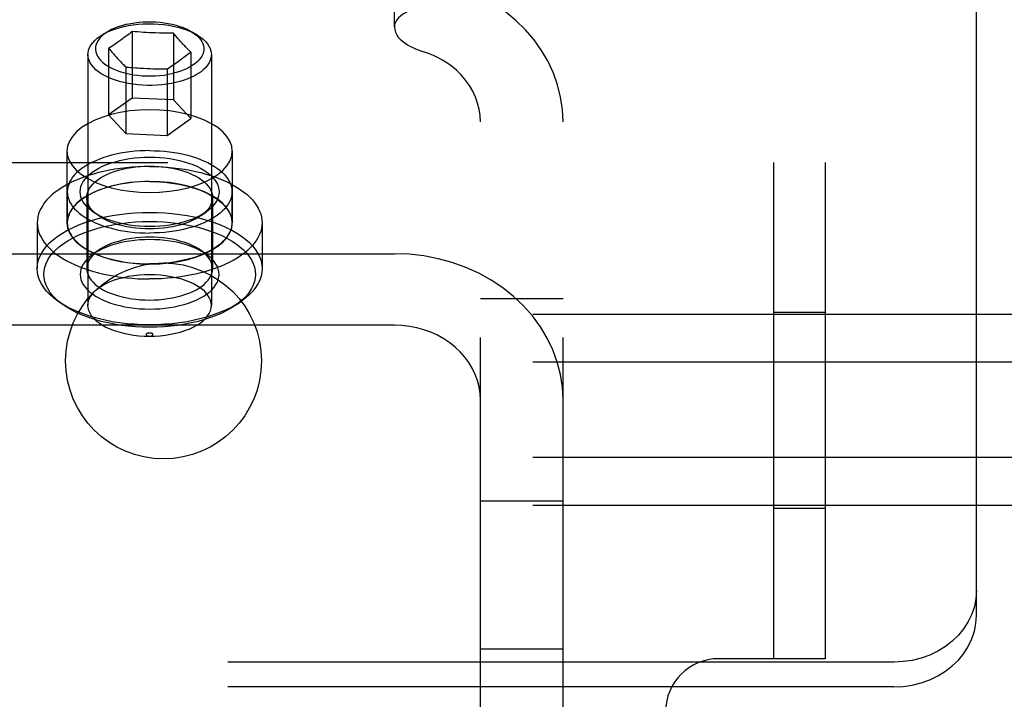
# Model space of a CAD drawing. Header units: inches. Extents: x 0 to 183, y 0 to 118.
# Tile 71 of 80: x 91.22 to 92.71, y 92.98 to 94.01. Entities that reach past the tile are written whole.
import ezdxf

# ---------------------------------------------------------------- set-up
doc = ezdxf.new("R2010")
doc.units = ezdxf.units.IN
doc.header["$LTSCALE"] = 10.065561
doc.header["$MEASUREMENT"] = 0
doc.linetypes.add('HIDDEN', pattern=[0.2, 0.1, -0.1])
doc.layers.add('DEFAULT_2', color=8, linetype='HIDDEN')

msp = doc.modelspace()

# ---------------------------------------------------------------- linework, layer by layer
at = {"layer": 'DEFAULT_2', "color": 8, "linetype": 'HIDDEN'}
for p, q in [((92.6702, 93.1072), (92.6702, 94.9201)), ((91.7902, 93.9967), (91.7902, 94.105)), ((91.3586, 93.9902), (91.3501, 93.9854)), ((91.3866, 93.9838), (91.3841, 93.982)), ((91.3891, 93.9857), (91.3866, 93.9838)), ((91.3915, 93.9876), (91.3891, 93.9857)), ((91.394, 93.9895), (91.3915, 93.9876)), ((91.3982, 93.9892), (91.394, 93.9895)), ((91.394, 93.9895), (91.394, 93.889)), ((91.4025, 93.9888), (91.3982, 93.9892)), ((91.4068, 93.9885), (91.4025, 93.9888)), ((91.411, 93.9882), (91.4068, 93.9885)), ((91.4152, 93.988), (91.411, 93.9882)), ((91.4195, 93.9877), (91.4152, 93.988)), ((91.4241, 93.9875), (91.4195, 93.9877)), ((91.4293, 93.9873), (91.4241, 93.9875)), ((91.4352, 93.9871), (91.4293, 93.9873)), ((91.4561, 93.9868), (91.4561, 93.8862)), ((91.4819, 93.9902), (91.4904, 93.9854)), ((91.3792, 93.9784), (91.3766, 93.9765)), ((91.3817, 93.9802), (91.3792, 93.9784)), ((91.3841, 93.982), (91.3817, 93.9802)), ((91.327, 93.9546), (91.327, 93.5757)), ((91.3581, 93.964), (91.3581, 93.8635)), ((91.4823, 93.9585), (91.4823, 93.8579)), ((91.5135, 93.9546), (91.5135, 93.5757)), ((91.4526, 93.937), (91.4551, 93.9386)), ((91.4551, 93.9386), (91.4575, 93.9403)), ((91.4575, 93.9403), (91.46, 93.9419)), ((91.46, 93.9419), (91.4625, 93.9437)), ((91.4625, 93.9437), (91.4653, 93.9457)), ((91.4653, 93.9457), (91.4685, 93.948)), ((91.3844, 93.9358), (91.3844, 93.8352)), ((91.4111, 93.9339), (91.4163, 93.9336)), ((91.4163, 93.9336), (91.4209, 93.9335)), ((91.4209, 93.9335), (91.4252, 93.9333)), ((91.4252, 93.9333), (91.4294, 93.9332)), ((91.4294, 93.9332), (91.4337, 93.9331)), ((91.4337, 93.9331), (91.4379, 93.933)), ((91.4379, 93.933), (91.4422, 93.933)), ((91.4422, 93.933), (91.4465, 93.933)), ((91.4465, 93.933), (91.4465, 93.8324)), ((91.4501, 93.9353), (91.4526, 93.937)), ((91.394, 93.889), (91.3581, 93.8635)), ((91.4561, 93.8862), (91.394, 93.889)), ((91.4823, 93.8579), (91.4561, 93.8862)), ((91.3581, 93.8635), (91.3844, 93.8352)), ((91.4465, 93.8324), (91.4823, 93.8579)), ((91.9202, 92.5206), (91.9202, 93.8529)), ((92.0452, 92.5206), (92.0452, 93.8529)), ((91.3844, 93.8352), (91.4465, 93.8324)), ((91.2952, 93.8087), (91.2952, 93.7005)), ((91.5452, 93.8087), (91.5452, 93.7005)), ((90.4412, 93.7917), (92.4412, 93.7917)), ((92.3632, 93.7917), (92.3632, 93.0417)), ((92.4412, 93.7917), (92.4412, 93.0417)), ((91.2957, 93.7472), (91.2957, 93.7005)), ((91.5447, 93.7472), (91.5447, 93.7005)), ((91.3252, 93.7386), (91.3252, 93.6312)), ((91.5152, 93.7386), (91.5152, 93.6312)), ((91.3427, 93.7112), (91.3345, 93.7169)), ((91.4978, 93.7112), (91.506, 93.7169)), ((91.2502, 93.7005), (91.2502, 93.6312)), ((91.5902, 93.7005), (91.5902, 93.6312)), ((91.3427, 93.6586), (91.3345, 93.6528)), ((91.4978, 93.6586), (91.506, 93.6528)), ((91.0502, 93.6537), (91.7902, 93.6537)), ((91.2896, 93.5763), (91.2814, 93.5821)), ((91.5509, 93.5763), (91.559, 93.5821)), ((92.0452, 93.5855), (91.9202, 93.5855)), ((111.1242, 93.562), (89.1242, 93.562)), ((92.4412, 93.5647), (92.3632, 93.5647)), ((91.7902, 93.5455), (91.0502, 93.5455)), ((111.1242, 93.4898), (89.1242, 93.4898)), ((111.1242, 93.3455), (89.1242, 93.3455)), ((111.1242, 93.2733), (89.1242, 93.2733)), ((92.0452, 93.2798), (91.9202, 93.2798)), ((92.4412, 93.2687), (92.3632, 93.2687)), ((92.0452, 93.0562), (91.9202, 93.0562)), ((92.5452, 93.0365), (90.2952, 93.0365)), ((92.4412, 93.0417), (92.2802, 93.0417)), ((92.5452, 92.999), (90.2952, 92.999))]:
    msp.add_line(p, q, dxfattribs=at)
for points in [[(91.8527, 94.028), (91.8457, 94.0278), (91.8388, 94.0272), (91.8321, 94.0262), (91.8256, 94.0249), (91.8195, 94.0232), (91.8137, 94.0212), (91.8085, 94.0188), (91.8039, 94.0162), (91.7998, 94.0133), (91.7964, 94.0103), (91.7937, 94.007), (91.7918, 94.0037), (91.7906, 94.0002), (91.7902, 93.9967)], [(92.0452, 93.8529), (92.0443, 93.8717), (92.0415, 93.8903), (92.0369, 93.9087), (92.0306, 93.9267), (92.0225, 93.9441), (92.0127, 93.9609), (92.0013, 93.9768), (91.9883, 93.9919), (91.974, 94.006), (91.9583, 94.019)], [(91.3501, 93.9854), (91.3556, 93.9883), (91.3614, 93.9908), (91.3676, 93.9931), (91.3741, 93.9952), (91.381, 93.9969), (91.3881, 93.9984), (91.3955, 93.9996), (91.403, 94.0005), (91.4106, 94.001), (91.4183, 94.0013), (91.426, 94.0012), (91.4337, 94.0008), (91.4412, 94.0001), (91.4487, 93.999), (91.4559, 93.9977), (91.4629, 93.9961), (91.4696, 93.9942), (91.476, 93.992), (91.4819, 93.9896), (91.4875, 93.9869), (91.4904, 93.9854)], [(91.3858, 94.0004), (91.3797, 93.9988), (91.374, 93.9971), (91.3686, 93.995), (91.3635, 93.9928), (91.3586, 93.9902)], [(91.3858, 94.0004), (91.3917, 94.0016), (91.3978, 94.0026), (91.4041, 94.0034), (91.4104, 94.0039), (91.4168, 94.0042), (91.4232, 94.0042), (91.4297, 94.0039), (91.436, 94.0034), (91.4423, 94.0027), (91.4484, 94.0017), (91.4544, 94.0005), (91.4601, 93.999), (91.4656, 93.9973), (91.4708, 93.9955), (91.4757, 93.9934), (91.4803, 93.9911), (91.4819, 93.9902)], [(91.327, 93.9546), (91.3272, 93.9575), (91.3279, 93.9614), (91.3294, 93.9651), (91.3314, 93.9689), (91.3341, 93.9725), (91.3373, 93.976), (91.3411, 93.9793), (91.3455, 93.9825), (91.3501, 93.9854)], [(91.3586, 93.9902), (91.3545, 93.9877), (91.3507, 93.9849), (91.3474, 93.982), (91.3445, 93.9789), (91.3422, 93.9757), (91.3404, 93.9725), (91.3391, 93.9691), (91.3384, 93.9658), (91.3383, 93.9624), (91.3387, 93.959), (91.3397, 93.9556), (91.3412, 93.9523), (91.3433, 93.9491), (91.3459, 93.946), (91.349, 93.943), (91.3526, 93.9401), (91.3566, 93.9374), (91.3611, 93.9349), (91.366, 93.9325), (91.3713, 93.9304), (91.3768, 93.9285), (91.3827, 93.9268), (91.3889, 93.9254), (91.3952, 93.9242), (91.4018, 93.9233), (91.4084, 93.9227), (91.4152, 93.9223), (91.4219, 93.9223), (91.4287, 93.9225), (91.4354, 93.923), (91.442, 93.9237), (91.4484, 93.9248), (91.4547, 93.9261)], [(91.4561, 93.9868), (91.4523, 93.9868), (91.4487, 93.9868), (91.4451, 93.9869), (91.4417, 93.9869), (91.4384, 93.987), (91.4352, 93.9871)], [(91.4612, 93.9808), (91.4586, 93.9839), (91.4573, 93.9853), (91.4561, 93.9868)], [(91.4819, 93.9902), (91.4845, 93.9887), (91.4882, 93.9861), (91.4916, 93.9833), (91.4946, 93.9805)], [(91.4904, 93.9854), (91.4926, 93.984), (91.4972, 93.981), (91.5013, 93.9777), (91.5048, 93.9743)], [(91.7902, 93.9967), (91.7907, 93.9924), (91.7919, 93.9884), (91.7937, 93.9846), (91.7961, 93.9811), (91.799, 93.9779), (91.8023, 93.9749), (91.8059, 93.9722), (91.8098, 93.9696), (91.8138, 93.9673), (91.8179, 93.9652), (91.8221, 93.9633), (91.8262, 93.9616), (91.8303, 93.9601), (91.8343, 93.9588)], [(91.3766, 93.9765), (91.3736, 93.9744), (91.3719, 93.9732), (91.3702, 93.972), (91.3684, 93.9708), (91.3664, 93.9695), (91.3644, 93.9681), (91.3624, 93.9668), (91.3603, 93.9654), (91.3581, 93.964)], [(91.4946, 93.9805), (91.497, 93.9775), (91.499, 93.9744), (91.5006, 93.9713), (91.5016, 93.9681), (91.5021, 93.9649), (91.5021, 93.9617), (91.5016, 93.9585), (91.5006, 93.9553), (91.4991, 93.9522), (91.4972, 93.9491), (91.4947, 93.9462), (91.4918, 93.9433), (91.4885, 93.9405), (91.4847, 93.9379), (91.4805, 93.9355), (91.476, 93.9332), (91.4711, 93.9311), (91.4659, 93.9292), (91.4604, 93.9275), (91.4547, 93.9261)], [(91.4823, 93.9585), (91.4811, 93.9597), (91.4799, 93.9609), (91.4786, 93.9622), (91.4772, 93.9635), (91.4759, 93.9649), (91.4745, 93.9663), (91.4732, 93.9677), (91.4719, 93.9691), (91.4705, 93.9705), (91.4692, 93.9719), (91.4679, 93.9734), (91.4666, 93.9748), (91.4652, 93.9763), (91.4639, 93.9778), (91.4625, 93.9793), (91.4612, 93.9808)], [(91.5048, 93.9743), (91.5076, 93.9709), (91.5099, 93.9674), (91.5116, 93.9638), (91.5128, 93.9602), (91.5134, 93.9566), (91.5135, 93.9546)], [(91.3356, 93.935), (91.3327, 93.9386), (91.3303, 93.9423), (91.3286, 93.946), (91.3275, 93.9498), (91.327, 93.9537), (91.327, 93.9546)], [(91.3581, 93.964), (91.3593, 93.9626), (91.3619, 93.9596)], [(91.3619, 93.9596), (91.3632, 93.9581), (91.3646, 93.9566), (91.3659, 93.9551), (91.3673, 93.9536), (91.3686, 93.9521), (91.3699, 93.9507), (91.3712, 93.9492), (91.3726, 93.9478), (91.3739, 93.9464), (91.3752, 93.945), (91.3766, 93.9436), (91.3779, 93.9422), (91.3792, 93.9408), (91.3806, 93.9395), (91.3819, 93.9382), (91.3831, 93.9369), (91.3844, 93.9358)], [(91.5135, 93.9546), (91.5134, 93.9529), (91.5129, 93.9493), (91.5117, 93.9456), (91.51, 93.9421), (91.5078, 93.9386), (91.505, 93.9352), (91.5017, 93.9319), (91.4979, 93.9288), (91.4936, 93.9259), (91.4888, 93.9231), (91.4837, 93.9205), (91.4781, 93.9181), (91.4722, 93.9159), (91.466, 93.914), (91.4595, 93.9123)], [(91.4685, 93.948), (91.4703, 93.9493), (91.4721, 93.9506), (91.474, 93.9521), (91.476, 93.9536), (91.4781, 93.9552), (91.4802, 93.9568), (91.4823, 93.9585)], [(91.8759, 93.9376), (91.8696, 93.942), (91.8631, 93.9461), (91.8562, 93.9499), (91.8491, 93.9533), (91.8418, 93.9562), (91.8343, 93.9588)], [(91.4595, 93.9123), (91.4527, 93.9109), (91.4457, 93.9098), (91.4386, 93.9089), (91.4314, 93.9084), (91.4241, 93.9081), (91.4168, 93.908), (91.4095, 93.9083), (91.4022, 93.9089), (91.3951, 93.9097), (91.3881, 93.9109), (91.3814, 93.9123), (91.3748, 93.9139), (91.3686, 93.9158), (91.3627, 93.918), (91.3571, 93.9203), (91.3519, 93.9229), (91.3471, 93.9257), (91.3428, 93.9287), (91.339, 93.9318), (91.3356, 93.935)], [(91.3844, 93.9358), (91.3881, 93.9354), (91.3918, 93.9351), (91.3953, 93.9349), (91.3988, 93.9346), (91.4021, 93.9344), (91.4053, 93.9342), (91.4111, 93.9339)], [(91.4465, 93.933), (91.4477, 93.9338), (91.4501, 93.9353)], [(91.9202, 93.8529), (91.9197, 93.8625), (91.9183, 93.872), (91.916, 93.8813), (91.9128, 93.8905), (91.9086, 93.8994), (91.9036, 93.9079), (91.8978, 93.9161), (91.8912, 93.9238), (91.8839, 93.9309), (91.8759, 93.9376)], [(91.5452, 93.8087), (91.5443, 93.8163), (91.5416, 93.8237), (91.5371, 93.8309), (91.5309, 93.8378), (91.5231, 93.8442), (91.5138, 93.8502), (91.5031, 93.8555), (91.4912, 93.8602), (91.4783, 93.8641), (91.4645, 93.8672), (91.4501, 93.8694), (91.4353, 93.8708), (91.4202, 93.8712), (91.4052, 93.8708), (91.3903, 93.8694), (91.3759, 93.8672), (91.3621, 93.8641), (91.3492, 93.8602), (91.3373, 93.8555), (91.3267, 93.8502), (91.3174, 93.8442), (91.3095, 93.8378), (91.3034, 93.8309), (91.2989, 93.8237), (91.2962, 93.8163), (91.2952, 93.8087)], [(91.2952, 93.8087), (91.2962, 93.8011), (91.2989, 93.7938), (91.3034, 93.7866), (91.3095, 93.7797), (91.3174, 93.7732), (91.3267, 93.7673), (91.3373, 93.762), (91.3492, 93.7573), (91.3621, 93.7534), (91.3759, 93.7503), (91.3903, 93.748), (91.4052, 93.7467), (91.4202, 93.7462), (91.4353, 93.7467), (91.4501, 93.748), (91.4645, 93.7503), (91.4783, 93.7534), (91.4912, 93.7573), (91.5031, 93.762), (91.5138, 93.7673), (91.5231, 93.7732), (91.5309, 93.7797), (91.5371, 93.7866), (91.5416, 93.7938), (91.5443, 93.8011), (91.5452, 93.8087)], [(91.4202, 93.8095), (91.4127, 93.8094), (91.4052, 93.809), (91.3978, 93.8085), (91.3904, 93.8077), (91.3832, 93.8067), (91.3761, 93.8054), (91.3691, 93.804), (91.3624, 93.8024), (91.3558, 93.8005), (91.3495, 93.7985), (91.3434, 93.7962), (91.3377, 93.7938), (91.3322, 93.7913), (91.327, 93.7885), (91.3222, 93.7856), (91.3178, 93.7826), (91.3137, 93.7794), (91.31, 93.7762), (91.3067, 93.7728), (91.3038, 93.7693), (91.3014, 93.7658), (91.2993, 93.7621), (91.2978, 93.7585), (91.2966, 93.7547), (91.296, 93.751), (91.2957, 93.7472)], [(91.4202, 93.8095), (91.4278, 93.8094), (91.4352, 93.809), (91.4427, 93.8085), (91.45, 93.8077), (91.4573, 93.8067), (91.4644, 93.8054), (91.4713, 93.804), (91.4781, 93.8024), (91.4846, 93.8005), (91.4909, 93.7985), (91.497, 93.7962), (91.5028, 93.7938), (91.5083, 93.7913), (91.5134, 93.7885), (91.5182, 93.7856), (91.5227, 93.7826), (91.5268, 93.7794), (91.5305, 93.7762), (91.5338, 93.7728), (91.5366, 93.7693), (91.5391, 93.7658), (91.5411, 93.7621), (91.5427, 93.7585), (91.5438, 93.7547), (91.5445, 93.751), (91.5447, 93.7472)], [(91.3345, 93.7169), (91.3336, 93.7176), (91.3294, 93.7209), (91.3257, 93.7244), (91.3225, 93.728), (91.3199, 93.7317), (91.3179, 93.7355), (91.3164, 93.7394), (91.3155, 93.7433), (91.3152, 93.7472), (91.3155, 93.7512), (91.3164, 93.7551), (91.3179, 93.7589), (91.3199, 93.7627), (91.3225, 93.7665), (91.3257, 93.7701), (91.3294, 93.7735), (91.3335, 93.7769), (91.3382, 93.78), (91.3433, 93.783), (91.3489, 93.7858), (91.3549, 93.7883), (91.3612, 93.7907), (91.3679, 93.7928), (91.3749, 93.7946), (91.3822, 93.7962), (91.3897, 93.7975), (91.3972, 93.7985), (91.4049, 93.7992), (91.4126, 93.7996), (91.4202, 93.7997)], [(91.4202, 93.7997), (91.4279, 93.7996), (91.4355, 93.7992), (91.4432, 93.7985), (91.4508, 93.7975), (91.4582, 93.7962), (91.4655, 93.7946), (91.4725, 93.7928), (91.4792, 93.7907), (91.4856, 93.7883), (91.4915, 93.7858), (91.4971, 93.783), (91.5022, 93.78), (91.5069, 93.7769), (91.5111, 93.7736), (91.5148, 93.7701), (91.5179, 93.7665), (91.5205, 93.7627), (91.5226, 93.7589), (91.524, 93.7551), (91.5249, 93.7512), (91.5252, 93.7472), (91.5249, 93.7433), (91.524, 93.7394), (91.5226, 93.7355), (91.5205, 93.7317), (91.5179, 93.728), (91.5148, 93.7244), (91.5111, 93.7209), (91.5069, 93.7176), (91.506, 93.7169)], [(91.4202, 93.7855), (91.4113, 93.7854), (91.4025, 93.785), (91.3936, 93.7844), (91.3849, 93.7836), (91.3762, 93.7826), (91.3677, 93.7813), (91.3593, 93.7798), (91.3511, 93.7781), (91.343, 93.7762), (91.3352, 93.7741), (91.3276, 93.7718), (91.3203, 93.7692), (91.3132, 93.7665), (91.3065, 93.7636), (91.3, 93.7606), (91.2939, 93.7574), (91.2881, 93.754), (91.2827, 93.7504), (91.2776, 93.7468), (91.273, 93.743), (91.2688, 93.7391), (91.2649, 93.735), (91.2615, 93.7309), (91.2585, 93.7267), (91.256, 93.7225), (91.2539, 93.7181), (91.2523, 93.7138), (91.2512, 93.7094), (91.2505, 93.7049), (91.2502, 93.7005)], [(91.3252, 93.7386), (91.3255, 93.7421), (91.3263, 93.7457), (91.3276, 93.7492), (91.3295, 93.7526), (91.3318, 93.756), (91.3347, 93.7592), (91.338, 93.7624), (91.3418, 93.7654), (91.346, 93.7682), (91.3507, 93.7709), (91.3557, 93.7734), (91.3611, 93.7758), (91.3668, 93.7779), (91.3729, 93.7798), (91.3793, 93.7814), (91.3858, 93.7829), (91.3926, 93.784), (91.3994, 93.7849), (91.4064, 93.7856), (91.4133, 93.786), (91.4202, 93.7861)], [(91.4202, 93.7861), (91.4271, 93.786), (91.4341, 93.7856), (91.441, 93.7849), (91.4479, 93.784), (91.4546, 93.7829), (91.4612, 93.7814), (91.4675, 93.7798), (91.4736, 93.7779), (91.4793, 93.7758), (91.4847, 93.7734), (91.4898, 93.7709), (91.4944, 93.7683), (91.4986, 93.7654), (91.5024, 93.7624), (91.5058, 93.7592), (91.5086, 93.756), (91.511, 93.7526), (91.5128, 93.7492), (91.5142, 93.7457), (91.515, 93.7421), (91.5152, 93.7386)], [(91.4202, 93.7855), (91.4291, 93.7854), (91.438, 93.785), (91.4468, 93.7844), (91.4556, 93.7836), (91.4642, 93.7826), (91.4728, 93.7813), (91.4811, 93.7798), (91.4894, 93.7781), (91.4974, 93.7762), (91.5052, 93.7741), (91.5128, 93.7718), (91.5201, 93.7692), (91.5272, 93.7665), (91.534, 93.7636), (91.5404, 93.7606), (91.5466, 93.7574), (91.5523, 93.754), (91.5578, 93.7504), (91.5628, 93.7468), (91.5674, 93.743), (91.5717, 93.7391), (91.5755, 93.735), (91.5789, 93.7309), (91.5819, 93.7267), (91.5844, 93.7225), (91.5865, 93.7181), (91.5881, 93.7138), (91.5893, 93.7094), (91.59, 93.7049), (91.5902, 93.7005)], [(91.5452, 93.7005), (91.5443, 93.7081), (91.5416, 93.7154), (91.5371, 93.7226), (91.5309, 93.7295), (91.5231, 93.736), (91.5138, 93.7419), (91.5031, 93.7473), (91.4912, 93.7519), (91.4783, 93.7558), (91.4645, 93.7589), (91.4501, 93.7612), (91.4353, 93.7625), (91.4202, 93.763), (91.4052, 93.7625), (91.3903, 93.7612), (91.3759, 93.7589), (91.3621, 93.7558), (91.3492, 93.7519), (91.3373, 93.7473), (91.3267, 93.7419), (91.3174, 93.736), (91.3095, 93.7295), (91.3034, 93.7226), (91.2989, 93.7154), (91.2962, 93.7081), (91.2952, 93.7005)], [(91.4202, 93.7627), (91.4127, 93.7626), (91.4052, 93.7623), (91.3978, 93.7617), (91.3904, 93.7609), (91.3832, 93.7599), (91.3761, 93.7587), (91.3691, 93.7572), (91.3624, 93.7556), (91.3558, 93.7537), (91.3495, 93.7517), (91.3434, 93.7495), (91.3377, 93.7471), (91.3322, 93.7445), (91.327, 93.7418), (91.3222, 93.7389), (91.3178, 93.7358), (91.3137, 93.7327), (91.31, 93.7294), (91.3067, 93.726), (91.3038, 93.7225), (91.3014, 93.719), (91.2993, 93.7154), (91.2978, 93.7117), (91.2966, 93.708), (91.296, 93.7042), (91.2957, 93.7005)], [(91.4202, 93.7627), (91.4278, 93.7626), (91.4352, 93.7623), (91.4427, 93.7617), (91.45, 93.7609), (91.4573, 93.7599), (91.4644, 93.7587), (91.4713, 93.7572), (91.4781, 93.7556), (91.4846, 93.7537), (91.4909, 93.7517), (91.497, 93.7495), (91.5028, 93.7471), (91.5083, 93.7445), (91.5134, 93.7418), (91.5182, 93.7389), (91.5227, 93.7358), (91.5268, 93.7327), (91.5305, 93.7294), (91.5338, 93.726), (91.5366, 93.7225), (91.5391, 93.719), (91.5411, 93.7154), (91.5427, 93.7117), (91.5438, 93.708), (91.5445, 93.7042), (91.5447, 93.7005)], [(91.2957, 93.7472), (91.296, 93.7435), (91.2966, 93.7397), (91.2978, 93.736), (91.2993, 93.7323), (91.3014, 93.7287), (91.3038, 93.7252), (91.3067, 93.7217), (91.31, 93.7183), (91.3137, 93.715), (91.3178, 93.7119), (91.3222, 93.7089), (91.327, 93.706), (91.3322, 93.7032), (91.3377, 93.7006), (91.3434, 93.6982), (91.3495, 93.696), (91.3558, 93.694), (91.3624, 93.6921), (91.3691, 93.6905), (91.3761, 93.689), (91.3832, 93.6878), (91.3904, 93.6868), (91.3978, 93.686), (91.4052, 93.6854), (91.4127, 93.6851), (91.4202, 93.685)], [(91.5447, 93.7472), (91.5445, 93.7435), (91.5438, 93.7397), (91.5427, 93.736), (91.5411, 93.7323), (91.5391, 93.7287), (91.5366, 93.7252), (91.5338, 93.7217), (91.5305, 93.7183), (91.5268, 93.715), (91.5227, 93.7119), (91.5182, 93.7089), (91.5134, 93.706), (91.5083, 93.7032), (91.5028, 93.7006), (91.497, 93.6982), (91.4909, 93.696), (91.4846, 93.694), (91.4781, 93.6921), (91.4713, 93.6905), (91.4644, 93.689), (91.4573, 93.6878), (91.45, 93.6868), (91.4427, 93.686), (91.4352, 93.6854), (91.4278, 93.6851), (91.4202, 93.685)], [(91.3427, 93.7112), (91.3418, 93.7118), (91.338, 93.7148), (91.3347, 93.7179), (91.3318, 93.7212), (91.3295, 93.7245), (91.3276, 93.728), (91.3263, 93.7315), (91.3255, 93.735), (91.3252, 93.7386)], [(91.5152, 93.7386), (91.515, 93.735), (91.5142, 93.7315), (91.5128, 93.728), (91.511, 93.7246), (91.5086, 93.7212), (91.5058, 93.7179), (91.5024, 93.7148), (91.4986, 93.7118), (91.4978, 93.7112)], [(91.2502, 93.6312), (91.2506, 93.637), (91.2518, 93.6428), (91.2538, 93.6485), (91.2566, 93.6542), (91.2601, 93.6597), (91.2644, 93.6651), (91.2694, 93.6704), (91.2751, 93.6754), (91.2815, 93.6803), (91.2885, 93.6849), (91.2962, 93.6893), (91.3044, 93.6934), (91.3132, 93.6972), (91.3225, 93.7007), (91.3322, 93.7039), (91.3424, 93.7068), (91.3529, 93.7092), (91.3638, 93.7114), (91.3748, 93.7131), (91.3861, 93.7145), (91.3974, 93.7154), (91.4088, 93.716), (91.4202, 93.7162)], [(91.4202, 93.6947), (91.4126, 93.6949), (91.4049, 93.6953), (91.3973, 93.696), (91.3897, 93.697), (91.3822, 93.6983), (91.375, 93.6999), (91.3679, 93.7017), (91.3612, 93.7038), (91.3549, 93.7061), (91.3489, 93.7087), (91.3434, 93.7115), (91.3382, 93.7144), (91.3345, 93.7169)], [(91.506, 93.7169), (91.5022, 93.7145), (91.4971, 93.7115), (91.4915, 93.7087), (91.4856, 93.7061), (91.4792, 93.7038), (91.4725, 93.7017), (91.4655, 93.6999), (91.4582, 93.6983), (91.4508, 93.697), (91.4432, 93.696), (91.4355, 93.6953), (91.4279, 93.6949), (91.4202, 93.6947)], [(91.4202, 93.7162), (91.4316, 93.716), (91.443, 93.7154), (91.4544, 93.7145), (91.4656, 93.7131), (91.4767, 93.7114), (91.4875, 93.7093), (91.498, 93.7068), (91.5082, 93.7039), (91.518, 93.7007), (91.5272, 93.6972), (91.536, 93.6934), (91.5443, 93.6893), (91.5519, 93.6849), (91.559, 93.6803), (91.5654, 93.6754), (91.5711, 93.6704), (91.5761, 93.6651), (91.5804, 93.6597), (91.5839, 93.6542), (91.5867, 93.6485), (91.5886, 93.6428), (91.5898, 93.637), (91.5902, 93.6312)], [(91.2502, 93.7005), (91.2505, 93.696), (91.2512, 93.6916), (91.2523, 93.6872), (91.2539, 93.6828), (91.256, 93.6785), (91.2585, 93.6742), (91.2615, 93.67), (91.2649, 93.6659), (91.2688, 93.6619), (91.273, 93.658), (91.2776, 93.6542), (91.2827, 93.6505), (91.2881, 93.647), (91.2939, 93.6436), (91.3, 93.6404), (91.3065, 93.6373), (91.3132, 93.6344), (91.3203, 93.6317), (91.3276, 93.6292), (91.3352, 93.6269), (91.343, 93.6247), (91.3511, 93.6228), (91.3593, 93.6211), (91.3677, 93.6196), (91.3762, 93.6184), (91.3849, 93.6173), (91.3936, 93.6165), (91.4025, 93.6159), (91.4113, 93.6156), (91.4202, 93.6155)], [(91.2896, 93.5763), (91.2836, 93.5809), (91.2782, 93.5857), (91.2735, 93.5906), (91.2695, 93.5957), (91.2662, 93.6009), (91.2636, 93.6062), (91.2617, 93.6116), (91.2606, 93.6171), (91.2602, 93.6225), (91.2606, 93.628), (91.2617, 93.6334), (91.2636, 93.6388), (91.2662, 93.6442), (91.2695, 93.6494), (91.2735, 93.6545), (91.2782, 93.6594), (91.2836, 93.6642), (91.2896, 93.6688), (91.2963, 93.6731), (91.3035, 93.6772), (91.3112, 93.6811), (91.3195, 93.6847), (91.3282, 93.688), (91.3374, 93.691), (91.347, 93.6937), (91.3569, 93.696), (91.3671, 93.698), (91.3775, 93.6996), (91.3881, 93.7009), (91.3988, 93.7018), (91.4095, 93.7024), (91.4202, 93.7025)], [(91.2952, 93.7005), (91.2962, 93.6929), (91.2989, 93.6855), (91.3034, 93.6783), (91.3095, 93.6714), (91.3174, 93.665), (91.3267, 93.659), (91.3373, 93.6537), (91.3492, 93.649), (91.3621, 93.6451), (91.3759, 93.642), (91.3903, 93.6398), (91.4052, 93.6384), (91.4202, 93.638), (91.4353, 93.6384), (91.4501, 93.6398), (91.4645, 93.642), (91.4783, 93.6451), (91.4912, 93.649), (91.5031, 93.6537), (91.5138, 93.659), (91.5231, 93.665), (91.5309, 93.6714), (91.5371, 93.6783), (91.5416, 93.6855), (91.5443, 93.6929), (91.5452, 93.7005)], [(91.2957, 93.7005), (91.296, 93.6967), (91.2966, 93.693), (91.2978, 93.6893), (91.2993, 93.6856), (91.3014, 93.682), (91.3038, 93.6784), (91.3067, 93.6749), (91.31, 93.6715), (91.3137, 93.6683), (91.3178, 93.6651), (91.3222, 93.6621), (91.327, 93.6592), (91.3322, 93.6565), (91.3377, 93.6539), (91.3434, 93.6515), (91.3495, 93.6492), (91.3558, 93.6472), (91.3624, 93.6454), (91.3691, 93.6437), (91.3761, 93.6423), (91.3832, 93.641), (91.3904, 93.64), (91.3978, 93.6392), (91.4052, 93.6387), (91.4127, 93.6383), (91.4202, 93.6382)], [(91.4202, 93.6911), (91.4133, 93.6912), (91.4064, 93.6916), (91.3994, 93.6922), (91.3926, 93.6931), (91.3858, 93.6943), (91.3793, 93.6957), (91.3729, 93.6974), (91.3669, 93.6993), (91.3611, 93.7014), (91.3557, 93.7037), (91.3507, 93.7062), (91.346, 93.7089), (91.3427, 93.7112)], [(91.4978, 93.7112), (91.4944, 93.7089), (91.4898, 93.7062), (91.4847, 93.7037), (91.4793, 93.7014), (91.4736, 93.6993), (91.4675, 93.6974), (91.4612, 93.6957), (91.4546, 93.6943), (91.4479, 93.6931), (91.441, 93.6922), (91.4341, 93.6916), (91.4271, 93.6912), (91.4202, 93.6911)], [(91.4202, 93.7025), (91.431, 93.7024), (91.4417, 93.7018), (91.4524, 93.7009), (91.4629, 93.6996), (91.4734, 93.698), (91.4836, 93.696), (91.4935, 93.6937), (91.503, 93.691), (91.5122, 93.688), (91.521, 93.6847), (91.5292, 93.6811), (91.537, 93.6772), (91.5442, 93.6731), (91.5508, 93.6688), (91.5568, 93.6642), (91.5622, 93.6594), (91.5669, 93.6545), (91.5709, 93.6494), (91.5743, 93.6442), (91.5769, 93.6388), (91.5787, 93.6335), (91.5798, 93.628), (91.5802, 93.6225), (91.5798, 93.6171), (91.5787, 93.6116), (91.5769, 93.6062), (91.5743, 93.6009), (91.5709, 93.5957), (91.5669, 93.5906), (91.5622, 93.5857), (91.5568, 93.5809), (91.5509, 93.5763)], [(91.5902, 93.7005), (91.59, 93.696), (91.5893, 93.6916), (91.5881, 93.6872), (91.5865, 93.6828), (91.5844, 93.6785), (91.5819, 93.6742), (91.5789, 93.67), (91.5755, 93.6659), (91.5717, 93.6619), (91.5674, 93.658), (91.5628, 93.6542), (91.5578, 93.6505), (91.5523, 93.647), (91.5466, 93.6436), (91.5404, 93.6404), (91.534, 93.6373), (91.5272, 93.6344), (91.5201, 93.6317), (91.5128, 93.6292), (91.5052, 93.6269), (91.4974, 93.6247), (91.4894, 93.6228), (91.4811, 93.6211), (91.4728, 93.6196), (91.4642, 93.6184), (91.4556, 93.6173), (91.4468, 93.6165), (91.438, 93.6159), (91.4291, 93.6156), (91.4202, 93.6155)], [(91.5447, 93.7005), (91.5445, 93.6967), (91.5438, 93.693), (91.5427, 93.6893), (91.5411, 93.6856), (91.5391, 93.682), (91.5366, 93.6784), (91.5338, 93.6749), (91.5305, 93.6715), (91.5268, 93.6683), (91.5227, 93.6651), (91.5182, 93.6621), (91.5134, 93.6592), (91.5083, 93.6565), (91.5028, 93.6539), (91.497, 93.6515), (91.4909, 93.6492), (91.4846, 93.6472), (91.4781, 93.6454), (91.4713, 93.6437), (91.4644, 93.6423), (91.4573, 93.641), (91.45, 93.64), (91.4427, 93.6392), (91.4352, 93.6387), (91.4278, 93.6383), (91.4202, 93.6382)], [(91.4202, 93.675), (91.4126, 93.6749), (91.4049, 93.6745), (91.3972, 93.6738), (91.3897, 93.6728), (91.3822, 93.6715), (91.3749, 93.6699), (91.3679, 93.6681), (91.3612, 93.666), (91.3549, 93.6636), (91.3489, 93.6611), (91.3433, 93.6583), (91.3382, 93.6553), (91.3345, 93.6528)], [(91.4202, 93.6787), (91.4133, 93.6786), (91.4064, 93.6782), (91.3994, 93.6775), (91.3926, 93.6766), (91.3858, 93.6755), (91.3793, 93.674), (91.3729, 93.6724), (91.3668, 93.6705), (91.3611, 93.6684), (91.3557, 93.6661), (91.3507, 93.6635), (91.346, 93.6609), (91.3427, 93.6586)], [(91.4978, 93.6586), (91.4944, 93.6609), (91.4898, 93.6636), (91.4847, 93.6661), (91.4793, 93.6684), (91.4736, 93.6705), (91.4675, 93.6724), (91.4612, 93.6741), (91.4546, 93.6755), (91.4479, 93.6766), (91.441, 93.6775), (91.4341, 93.6782), (91.4271, 93.6786), (91.4202, 93.6787)], [(91.506, 93.6528), (91.5022, 93.6553), (91.4971, 93.6583), (91.4915, 93.6611), (91.4856, 93.6636), (91.4792, 93.666), (91.4725, 93.6681), (91.4655, 93.6699), (91.4582, 93.6715), (91.4508, 93.6728), (91.4432, 93.6738), (91.4355, 93.6745), (91.4279, 93.6749), (91.4202, 93.675)], [(91.3427, 93.6586), (91.3418, 93.658), (91.338, 93.655), (91.3347, 93.6518), (91.3318, 93.6486), (91.3295, 93.6452), (91.3276, 93.6418), (91.3263, 93.6383), (91.3255, 93.6347), (91.3252, 93.6312)], [(91.5152, 93.6312), (91.515, 93.6348), (91.5142, 93.6383), (91.5128, 93.6418), (91.511, 93.6452), (91.5086, 93.6486), (91.5058, 93.6518), (91.5024, 93.655), (91.4986, 93.658), (91.4978, 93.6586)], [(91.3345, 93.6528), (91.3335, 93.6522), (91.3294, 93.6488), (91.3257, 93.6454), (91.3225, 93.6418), (91.3199, 93.638), (91.3179, 93.6342), (91.3164, 93.6304), (91.3155, 93.6265), (91.3152, 93.6225), (91.3155, 93.6186), (91.3164, 93.6147), (91.3179, 93.6108), (91.3199, 93.607), (91.3225, 93.6033), (91.3257, 93.5997), (91.3294, 93.5962), (91.3336, 93.5929), (91.3382, 93.5897), (91.3434, 93.5868), (91.3489, 93.584), (91.3549, 93.5814), (91.3612, 93.5791), (91.3679, 93.577), (91.375, 93.5752), (91.3822, 93.5736), (91.3897, 93.5723), (91.3973, 93.5713), (91.4049, 93.5706), (91.4126, 93.5702), (91.4202, 93.57)], [(91.4202, 93.57), (91.4279, 93.5702), (91.4355, 93.5706), (91.4432, 93.5713), (91.4508, 93.5723), (91.4582, 93.5736), (91.4655, 93.5752), (91.4725, 93.577), (91.4792, 93.5791), (91.4856, 93.5814), (91.4915, 93.584), (91.4971, 93.5868), (91.5022, 93.5897), (91.5069, 93.5929), (91.5111, 93.5962), (91.5148, 93.5997), (91.5179, 93.6033), (91.5205, 93.607), (91.5226, 93.6108), (91.524, 93.6147), (91.5249, 93.6186), (91.5252, 93.6225), (91.5249, 93.6265), (91.524, 93.6304), (91.5226, 93.6342), (91.5205, 93.638), (91.5179, 93.6418), (91.5148, 93.6454), (91.5111, 93.6488), (91.5069, 93.6522), (91.506, 93.6528)], [(92.0452, 93.4329), (92.0442, 93.4522), (92.0413, 93.4712), (92.0365, 93.49), (92.0298, 93.5084), (92.0213, 93.5262), (92.0111, 93.5433), (91.9991, 93.5596), (91.9856, 93.5748), (91.9705, 93.589), (91.9541, 93.6021), (91.9365, 93.6138), (91.9177, 93.6241), (91.898, 93.633), (91.8774, 93.6404), (91.8562, 93.6462), (91.8345, 93.6504), (91.8125, 93.6529), (91.7902, 93.6537)], [(91.2814, 93.5821), (91.2751, 93.5869), (91.2694, 93.592), (91.2644, 93.5973), (91.2601, 93.6027), (91.2566, 93.6082), (91.2538, 93.6139), (91.2518, 93.6196), (91.2506, 93.6254), (91.2502, 93.6312)], [(91.3252, 93.6312), (91.3255, 93.6276), (91.3263, 93.6241), (91.3276, 93.6206), (91.3295, 93.6172), (91.3318, 93.6138), (91.3347, 93.6105), (91.338, 93.6074), (91.3418, 93.6044), (91.346, 93.6015), (91.3507, 93.5988), (91.3557, 93.5963), (91.3611, 93.594), (91.3669, 93.5919), (91.3729, 93.59), (91.3793, 93.5883), (91.3858, 93.5869), (91.3926, 93.5857), (91.3994, 93.5848), (91.4064, 93.5842), (91.4133, 93.5838), (91.4202, 93.5837)], [(91.4202, 93.5837), (91.4271, 93.5838), (91.4341, 93.5842), (91.441, 93.5848), (91.4479, 93.5858), (91.4546, 93.5869), (91.4612, 93.5883), (91.4675, 93.59), (91.4736, 93.5919), (91.4793, 93.594), (91.4847, 93.5963), (91.4898, 93.5988), (91.4944, 93.6015), (91.4986, 93.6044), (91.5024, 93.6074), (91.5058, 93.6105), (91.5086, 93.6138), (91.511, 93.6172), (91.5128, 93.6206), (91.5142, 93.6241), (91.515, 93.6276), (91.5152, 93.6312)], [(91.5902, 93.6312), (91.5898, 93.6254), (91.5886, 93.6196), (91.5867, 93.6139), (91.5839, 93.6082), (91.5804, 93.6027), (91.5761, 93.5973), (91.5711, 93.592), (91.5654, 93.5869), (91.559, 93.5821)], [(91.327, 93.5757), (91.3273, 93.5799), (91.3284, 93.5839), (91.3302, 93.5879), (91.3327, 93.5918), (91.3358, 93.5955), (91.3396, 93.5991), (91.344, 93.6025), (91.3489, 93.6058), (91.3544, 93.6088), (91.3604, 93.6115), (91.3669, 93.614), (91.3738, 93.6162), (91.381, 93.618), (91.3885, 93.6196), (91.3963, 93.6208), (91.4042, 93.6217), (91.4123, 93.6222), (91.4204, 93.6224), (91.4285, 93.6222), (91.4366, 93.6216), (91.4445, 93.6207), (91.4523, 93.6195), (91.4598, 93.6179), (91.467, 93.6161), (91.4739, 93.6139), (91.4803, 93.6114), (91.4863, 93.6086), (91.4918, 93.6056), (91.4967, 93.6024), (91.5011, 93.599), (91.5048, 93.5953)], [(91.4202, 93.5462), (91.4088, 93.5464), (91.3974, 93.547), (91.3861, 93.5479), (91.3748, 93.5493), (91.3638, 93.551), (91.3529, 93.5531), (91.3424, 93.5556), (91.3322, 93.5585), (91.3225, 93.5616), (91.3132, 93.5652), (91.3044, 93.569), (91.2962, 93.5731), (91.2885, 93.5774), (91.2814, 93.5821)], [(91.559, 93.5821), (91.5519, 93.5775), (91.5443, 93.5731), (91.536, 93.569), (91.5273, 93.5652), (91.518, 93.5616), (91.5082, 93.5585), (91.4981, 93.5556), (91.4875, 93.5531), (91.4767, 93.551), (91.4656, 93.5493), (91.4544, 93.5479), (91.443, 93.547), (91.4316, 93.5464), (91.4202, 93.5462)], [(91.5135, 93.5757), (91.5131, 93.5797), (91.5121, 93.5837), (91.5103, 93.5877), (91.5079, 93.5916), (91.5048, 93.5953)], [(91.4202, 93.5425), (91.4095, 93.5427), (91.3988, 93.5433), (91.3881, 93.5442), (91.3775, 93.5454), (91.3671, 93.5471), (91.3569, 93.5491), (91.347, 93.5514), (91.3374, 93.5541), (91.3282, 93.5571), (91.3195, 93.5604), (91.3112, 93.564), (91.3035, 93.5678), (91.2963, 93.572), (91.2896, 93.5763)], [(91.3356, 93.5561), (91.3325, 93.5599), (91.3301, 93.5638), (91.3284, 93.5677), (91.3273, 93.5718), (91.327, 93.5757)], [(91.3356, 93.5561), (91.3394, 93.5525), (91.3437, 93.5491), (91.3487, 93.5458), (91.3541, 93.5428), (91.3601, 93.5401), (91.3666, 93.5376), (91.3734, 93.5354), (91.3806, 93.5335), (91.3881, 93.5319), (91.3959, 93.5307), (91.4038, 93.5298), (91.4119, 93.5293), (91.42, 93.5291), (91.4282, 93.5293), (91.4362, 93.5298), (91.4442, 93.5307), (91.4519, 93.5319), (91.4595, 93.5334), (91.4667, 93.5353), (91.4735, 93.5375), (91.48, 93.5399), (91.486, 93.5427), (91.4915, 93.5457), (91.4965, 93.5489), (91.5009, 93.5523), (91.5047, 93.5559), (91.5078, 93.5597), (91.5102, 93.5636), (91.512, 93.5675), (91.5131, 93.5716), (91.5135, 93.5757)], [(91.5509, 93.5763), (91.5442, 93.572), (91.537, 93.5678), (91.5292, 93.564), (91.521, 93.5604), (91.5122, 93.5571), (91.503, 93.5541), (91.4935, 93.5514), (91.4836, 93.5491), (91.4734, 93.5471), (91.463, 93.5454), (91.4524, 93.5442), (91.4417, 93.5433), (91.431, 93.5427), (91.4202, 93.5425)], [(91.9202, 93.4329), (91.9197, 93.4427), (91.9182, 93.4524), (91.9158, 93.462), (91.9124, 93.4714), (91.908, 93.4805), (91.9028, 93.4892), (91.8967, 93.4975), (91.8898, 93.5053), (91.8821, 93.5125), (91.8738, 93.5191), (91.8648, 93.5251), (91.8552, 93.5304), (91.8452, 93.5349), (91.8347, 93.5387), (91.8239, 93.5416), (91.8128, 93.5438), (91.8016, 93.545), (91.7902, 93.5455)], [(91.4157, 93.5305), (91.4154, 93.531), (91.4152, 93.5314), (91.4152, 93.5318), (91.4154, 93.5323), (91.4157, 93.5327), (91.4161, 93.533), (91.4167, 93.5334), (91.4174, 93.5337), (91.4181, 93.5339), (91.4189, 93.534), (91.4198, 93.5341), (91.4207, 93.5341), (91.4215, 93.534), (91.4223, 93.5339), (91.4231, 93.5336), (91.4238, 93.5334), (91.4243, 93.533), (91.4248, 93.5327)], [(91.4157, 93.5305), (91.4161, 93.5302), (91.4167, 93.5298), (91.4173, 93.5296), (91.4181, 93.5293), (91.4189, 93.5292), (91.4198, 93.5291), (91.4206, 93.5291), (91.4215, 93.5292), (91.4223, 93.5293), (91.4231, 93.5295), (91.4237, 93.5298), (91.4243, 93.5302), (91.4247, 93.5305), (91.425, 93.5309), (91.4252, 93.5314), (91.4252, 93.5318), (91.4251, 93.5322), (91.4248, 93.5327)], [(92.6702, 93.1447), (92.6694, 93.1325), (92.6671, 93.1206), (92.6632, 93.109), (92.6578, 93.0978), (92.6511, 93.0871), (92.643, 93.0772), (92.6336, 93.0682), (92.6232, 93.0601), (92.6117, 93.0531), (92.5995, 93.0472), (92.5865, 93.0425), (92.573, 93.0392), (92.5593, 93.0372), (92.5452, 93.0365)], [(92.5452, 92.999), (92.5593, 92.9997), (92.573, 93.0017), (92.5865, 93.005), (92.5995, 93.0097), (92.6117, 93.0156), (92.6232, 93.0226), (92.6336, 93.0307), (92.643, 93.0397), (92.6511, 93.0496), (92.6578, 93.0603), (92.6632, 93.0715), (92.6671, 93.0831), (92.6694, 93.095), (92.6702, 93.1072)]]:
    msp.add_lwpolyline(points, dxfattribs=at)
msp.add_circle((91.4412, 93.4917), 0.148, dxfattribs=at)
msp.add_arc((92.2802, 92.9617), 0.08, 90, 180, dxfattribs=at)

doc.saveas('drawing.dxf')
